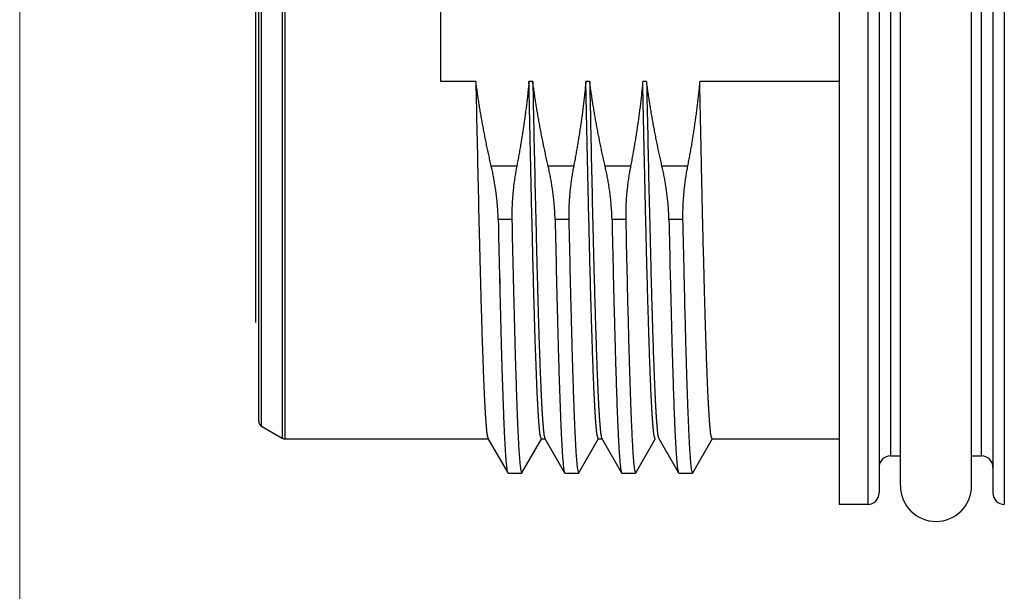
# Model space of a CAD drawing. Header units: millimetres. Extents: x 0 to 594, y 0 to 420.
# Tile 70 of 112: x 256 to 274, y 244 to 254. Entities that reach past the tile are written whole.
import ezdxf

# ---------------------------------------------------------------- set-up
doc = ezdxf.new("R2010")
doc.units = ezdxf.units.MM
doc.header["$LTSCALE"] = 0.257233
doc.layers.add('NoLayerName_001', color=7, linetype='Continuous')
doc.styles.get("Standard").update_dxf_attribs({"font": 'txt', "bigfont": 'extfont2'})
doc.dimstyles.get("Standard").update_dxf_attribs({"dimtxt": 2.5, "dimasz": 2.5, "dimexe": 1, "dimexo": 1, "dimtad": 1, "dimdec": 3, "dimzin": 0, "dimdsep": 46, "dimtxsty": 'Standard', "dimcen": 2.5, "dimadec": 3, "dimazin": 0, "dimtfac": 0.75, "dimtdec": 3, "dimtmove": 0, "dimatfit": 3, "dimfxl": 1, "dimarcsym": 0})

# ---------------------------------------------------------------- blocks, each defined once
blk = doc.blocks.new('_OPEN30')
at = {"color": 0, "linetype": 'ByBlock', "lineweight": -2}
for p, q in [((-1, 0.267949), (0, 0)), ((0, 0), (-1, -0.267949)), ((0, 0), (-1, 0))]:
    blk.add_line(p, q, dxfattribs=at)
blk = doc.blocks.new('*D66')
at = {"layer": 'Defpoints', "color": 0}
for p in [(256.424, 287.238), (256.424, 219.77), (402.924, 190.77)]:
    blk.add_point(p, dxfattribs=at)
at = {"layer": 'NoLayerName_001', "color": 0, "linetype": 'Continuous', "lineweight": 13}
for p, q in [((256.424, 221.184), (256.424, 288.652)), ((402.924, 192.184), (402.924, 288.652)), ((400.802, 287.238), (258.545, 287.238))]:
    blk.add_line(p, q, dxfattribs=at)
at = {"layer": 'NoLayerName_001', "color": 0, "lineweight": 13, "xscale": 2.121340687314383, "yscale": 2.121340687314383, "zscale": 2.121340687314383, "rotation": 180}
blk.add_blockref('_OPEN30', (256.424, 287.238), dxfattribs=at)
at = {"layer": 'NoLayerName_001', "color": 0, "lineweight": 13, "xscale": 2.121340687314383, "yscale": 2.121340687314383, "zscale": 2.121340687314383}
blk.add_blockref('_OPEN30', (402.924, 287.238), dxfattribs=at)
at = {"layer": 'NoLayerName_001', "color": 0, "lineweight": 13, "insert": (329.674, 291.127), "char_height": 4.9498, "attachment_point": 5}
blk.add_mtext('\\W0.8000;Ｌ', dxfattribs=at)
blk = doc.blocks.new('*D67')
at = {"layer": 'Defpoints', "color": 0}
for p in [(256.424, 279.059), (362.924, 221.77), (256.424, 219.77)]:
    blk.add_point(p, dxfattribs=at)
at = {"layer": 'NoLayerName_001', "color": 0, "linetype": 'Continuous', "lineweight": 13}
for p, q in [((256.424, 221.184), (256.424, 280.473)), ((362.924, 223.184), (362.924, 280.473)), ((360.802, 279.059), (258.545, 279.059))]:
    blk.add_line(p, q, dxfattribs=at)
at = {"layer": 'NoLayerName_001', "color": 0, "lineweight": 13, "xscale": 2.121340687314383, "yscale": 2.121340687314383, "zscale": 2.121340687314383, "rotation": 180}
blk.add_blockref('_OPEN30', (256.424, 279.059), dxfattribs=at)
at = {"layer": 'NoLayerName_001', "color": 0, "lineweight": 13, "xscale": 2.121340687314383, "yscale": 2.121340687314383, "zscale": 2.121340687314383}
blk.add_blockref('_OPEN30', (362.924, 279.059), dxfattribs=at)
at = {"layer": 'NoLayerName_001', "color": 0, "lineweight": 13, "insert": (309.674, 282.948), "char_height": 4.94979, "attachment_point": 5}
blk.add_mtext('\\W0.8000;ＬＬ', dxfattribs=at)

msp = doc.modelspace()

# ---------------------------------------------------------------- linework, layer by layer
at = {"layer": 'NoLayerName_001', "color": 7, "linetype": 'Continuous', "lineweight": 25}
for p, q in [((270.8236, 263.0699), (270.8236, 245.1699)), ((271.5236, 262.8699), (271.5236, 245.3699)), ((273.5236, 262.8699), (273.5236, 245.3699)), ((271.8986, 245.4949), (271.8986, 262.7449)), ((273.1486, 245.4949), (273.1486, 262.7449)), ((260.6236, 246.6277), (260.6236, 261.6121)), ((260.5736, 248.3666), (260.5736, 259.1943)), ((263.8236, 252.5975), (263.8236, 255.6422)), ((264.4382, 252.5975), (263.8236, 252.5975)), ((265.4382, 252.5975), (265.3714, 252.5975)), ((266.4382, 252.5975), (266.3714, 252.5975)), ((267.4382, 252.5975), (267.3714, 252.5975)), ((270.8236, 252.5975), (268.3714, 252.5975)), ((264.8593, 249.1354), (264.8593, 248.9437)), ((260.6736, 246.541), (261.0333, 246.3333)), ((261.0833, 246.3199), (264.6541, 246.3199)), ((264.6513, 246.3247), (264.9981, 245.7244)), ((265.249, 245.7244), (265.5958, 246.3247)), ((265.5902, 246.3199), (265.6569, 246.3199)), ((265.6513, 246.3247), (265.9981, 245.7244)), ((266.249, 245.7244), (266.5958, 246.3247)), ((266.5902, 246.3199), (266.6569, 246.3199)), ((266.6513, 246.3247), (266.9981, 245.7244)), ((267.249, 245.7244), (267.5958, 246.3247)), ((267.6513, 246.3247), (267.9981, 245.7244)), ((268.249, 245.7244), (268.5958, 246.3247)), ((268.5902, 246.3199), (270.8236, 246.3199)), ((271.7236, 246.0199), (271.8986, 246.0199)), ((273.1486, 246.0199), (273.3236, 246.0199)), ((264.9981, 245.7244), (265.0033, 245.7199)), ((265.0033, 245.7199), (265.2438, 245.7199)), ((265.9981, 245.7244), (266.0033, 245.7199)), ((266.0033, 245.7199), (266.2438, 245.7199)), ((266.9981, 245.7244), (267.0033, 245.7199)), ((267.0033, 245.7199), (267.2438, 245.7199)), ((268.0033, 245.7199), (268.2438, 245.7199)), ((271.3236, 245.1699), (270.8236, 245.1699))]:
    msp.add_line(p, q, dxfattribs=at)
at = {"layer": 'NoLayerName_001', "color": 8, "linetype": 'Continuous', "lineweight": 25}
for p, q in [((271.3236, 263.0699), (271.3236, 245.1699)), ((273.7236, 263.0699), (273.7236, 245.1699)), ((271.7236, 262.2199), (271.7236, 246.0199)), ((273.3236, 246.0199), (273.3236, 262.2199)), ((261.0334, 261.9065), (261.0333, 246.3333)), ((260.6736, 246.541), (260.6736, 261.6987)), ((261.0831, 254.1199), (261.0833, 246.3199)), ((265.1576, 251.1136), (264.7087, 251.1136)), ((266.1576, 251.1136), (265.7087, 251.1136)), ((267.1576, 251.1136), (266.7087, 251.1136)), ((268.1576, 251.1136), (267.7087, 251.1136)), ((265.0716, 250.1742), (264.8312, 250.1742)), ((266.0716, 250.1742), (265.8312, 250.1742)), ((267.0716, 250.1742), (266.8312, 250.1742)), ((268.0716, 250.1742), (267.8312, 250.1742))]:
    msp.add_line(p, q, dxfattribs=at)
at = {"layer": 'NoLayerName_001', "color": 7, "linetype": 'Continuous', "lineweight": 25}
msp.add_lwpolyline([(261.0333, 246.3333), (261.057, 246.3234), (261.0833, 246.3199)], dxfattribs=at)
for centre, radius, start, end in [((260.7236, 246.6276), 0.1, 180, 240), ((271.7236, 245.8199), 0.2, 90, 180), ((273.3236, 245.8199), 0.2, 0, 90), ((272.5236, 245.4949), 0.625, 180, 0), ((271.3236, 245.3699), 0.2, 270, 0), ((273.7236, 245.3699), 0.2, 180, 270)]:
    msp.add_arc(centre, radius, start, end, dxfattribs=at)
for points, knots in [([(264.7087, 251.1136), (264.7013, 251.1463), (264.6864, 251.2117), (264.6648, 251.3099), (264.6437, 251.4083), (264.6232, 251.5068), (264.6033, 251.6054), (264.5839, 251.7041), (264.5652, 251.803), (264.547, 251.9019), (264.5295, 252.001), (264.5127, 252.1002), (264.4964, 252.1995), (264.4808, 252.2988), (264.4659, 252.3983), (264.4516, 252.4979), (264.4427, 252.5643), (264.4382, 252.5975)], [0, 0, 0, 0, 0.100566, 0.2011467, 0.301739, 0.4023404, 0.502948, 0.6035595, 0.7041725, 0.804785, 0.9053948, 1.0060003, 1.1065999, 1.207192, 1.3077755, 1.4083492, 1.5089124, 1.5089124, 1.5089124, 1.5089124]), ([(264.4382, 252.5975), (264.4512, 251.993), (264.4699, 251.0863), (264.496, 249.9703), (264.5128, 249.2961), (264.526, 248.808), (264.5367, 248.436), (264.5453, 248.1571), (264.5529, 247.9247), (264.5593, 247.7387), (264.5653, 247.5761), (264.5706, 247.4366), (264.5763, 247.2972), (264.5814, 247.1811), (264.5857, 247.0881), (264.589, 247.0184), (264.5925, 246.9488), (264.5962, 246.8791), (264.6002, 246.8094), (264.6044, 246.7398), (264.609, 246.6702), (264.614, 246.6006), (264.6195, 246.531), (264.6267, 246.4617), (264.633, 246.3921), (264.6459, 246.3473), (264.6513, 246.3247)], [0, 0, 0, 0, 1.8139015, 2.7208524, 3.3487416, 3.8370997, 4.185927, 4.4649888, 4.6742853, 4.8835816, 5.0231126, 5.1626437, 5.302175, 5.441706, 5.5114714, 5.5812367, 5.6510022, 5.7207682, 5.7905351, 5.8603021, 5.9300676, 5.9998317, 6.0695998, 6.1393591, 6.2091457, 6.2787069, 6.2787069, 6.2787069, 6.2787069]), ([(265.3714, 252.5975), (265.3683, 252.5644), (265.362, 252.498), (265.3517, 252.3986), (265.3407, 252.2992), (265.329, 252.1999), (265.3167, 252.1007), (265.3037, 252.0015), (265.29, 251.9025), (265.2756, 251.8035), (265.2606, 251.7046), (265.245, 251.6058), (265.2288, 251.5071), (265.2119, 251.4086), (265.1944, 251.3101), (265.1764, 251.2118), (265.1638, 251.1463), (265.1576, 251.1136)], [0, 0, 0, 0, 0.0999556, 0.1999232, 0.2999017, 0.3998898, 0.499886, 0.5998886, 0.6998957, 0.7999054, 0.8999155, 0.9999237, 1.0999275, 1.1999242, 1.2999111, 1.3998852, 1.4998435, 1.4998435, 1.4998435, 1.4998435]), ([(265.5902, 246.3199), (265.5837, 246.3393), (265.5673, 246.3779), (265.5626, 246.4408), (265.5553, 246.5031), (265.5501, 246.5658), (265.5452, 246.6285), (265.5408, 246.6912), (265.5368, 246.7539), (265.533, 246.8167), (265.5295, 246.8794), (265.5262, 246.9422), (265.523, 247.005), (265.5189, 247.0887), (265.5141, 247.1934), (265.5087, 247.319), (265.5036, 247.4446), (265.498, 247.5912), (265.4919, 247.7587), (265.4847, 247.9681), (265.4766, 248.2194), (265.4672, 248.5336), (265.4559, 248.9315), (265.442, 249.4552), (265.4235, 250.2093), (265.3991, 251.2777), (265.3817, 252.1157), (265.3714, 252.5975)], [0, 0, 0, 0, 0.0615735, 0.1245136, 0.1874018, 0.2502642, 0.3131168, 0.3759855, 0.438847, 0.5017072, 0.5645689, 0.6274319, 0.6902954, 0.7531586, 0.8788832, 1.004607, 1.130331, 1.2560554, 1.444642, 1.6332284, 1.8846767, 2.1989872, 2.5761598, 3.0790565, 3.7705394, 4.8391949, 6.2850229, 6.2850229, 6.2850229, 6.2850229]), ([(265.4382, 252.5975), (265.4512, 251.993), (265.4699, 251.0863), (265.496, 249.9703), (265.5128, 249.2961), (265.526, 248.808), (265.5367, 248.436), (265.5453, 248.1571), (265.5529, 247.9247), (265.5593, 247.7387), (265.5653, 247.5761), (265.5706, 247.4366), (265.5763, 247.2972), (265.5814, 247.1811), (265.5857, 247.0881), (265.589, 247.0184), (265.5925, 246.9488), (265.5962, 246.8791), (265.6002, 246.8094), (265.6044, 246.7398), (265.609, 246.6702), (265.614, 246.6006), (265.6195, 246.531), (265.6267, 246.4617), (265.633, 246.3921), (265.6459, 246.3473), (265.6513, 246.3247)], [0, 0, 0, 0, 1.8139016, 2.7208526, 3.3487418, 3.8370999, 4.1859272, 4.4649891, 4.6742855, 4.8835819, 5.0231129, 5.1626439, 5.3021753, 5.4417063, 5.5114717, 5.581237, 5.6510025, 5.7207685, 5.7905354, 5.8603024, 5.9300679, 5.9998321, 6.0696002, 6.1393595, 6.2091461, 6.2787073, 6.2787073, 6.2787073, 6.2787073]), ([(265.7087, 251.1136), (265.7013, 251.1463), (265.6864, 251.2117), (265.6648, 251.3099), (265.6437, 251.4083), (265.6232, 251.5068), (265.6033, 251.6054), (265.5839, 251.7041), (265.5652, 251.803), (265.547, 251.9019), (265.5295, 252.001), (265.5127, 252.1002), (265.4964, 252.1995), (265.4808, 252.2988), (265.4659, 252.3983), (265.4516, 252.4979), (265.4427, 252.5643), (265.4382, 252.5975)], [0, 0, 0, 0, 0.100566, 0.2011467, 0.301739, 0.4023404, 0.502948, 0.6035595, 0.7041725, 0.804785, 0.9053948, 1.0060003, 1.1065999, 1.207192, 1.3077755, 1.4083492, 1.5089124, 1.5089124, 1.5089124, 1.5089124]), ([(266.3714, 252.5975), (266.3683, 252.5644), (266.362, 252.498), (266.3517, 252.3986), (266.3407, 252.2992), (266.329, 252.1999), (266.3167, 252.1007), (266.3037, 252.0015), (266.29, 251.9025), (266.2756, 251.8035), (266.2606, 251.7046), (266.245, 251.6058), (266.2288, 251.5071), (266.2119, 251.4086), (266.1944, 251.3101), (266.1764, 251.2118), (266.1638, 251.1463), (266.1576, 251.1136)], [0, 0, 0, 0, 0.0999556, 0.1999232, 0.2999017, 0.3998898, 0.499886, 0.5998886, 0.6998957, 0.7999054, 0.8999155, 0.9999237, 1.0999275, 1.1999242, 1.2999111, 1.3998852, 1.4998435, 1.4998435, 1.4998435, 1.4998435]), ([(266.5902, 246.3199), (266.5837, 246.3393), (266.5673, 246.3779), (266.5626, 246.4408), (266.5553, 246.5031), (266.5501, 246.5658), (266.5452, 246.6285), (266.5408, 246.6912), (266.5368, 246.7539), (266.533, 246.8167), (266.5295, 246.8794), (266.5262, 246.9422), (266.523, 247.005), (266.5189, 247.0887), (266.5141, 247.1934), (266.5087, 247.319), (266.5036, 247.4446), (266.498, 247.5912), (266.4919, 247.7587), (266.4847, 247.9681), (266.4766, 248.2194), (266.4672, 248.5336), (266.4559, 248.9315), (266.442, 249.4552), (266.4235, 250.2093), (266.3991, 251.2777), (266.3817, 252.1157), (266.3714, 252.5975)], [0, 0, 0, 0, 0.0615734, 0.1245134, 0.1874017, 0.2502641, 0.3131167, 0.3759854, 0.4388469, 0.5017071, 0.5645688, 0.6274318, 0.6902953, 0.7531585, 0.8788831, 1.0046069, 1.1303309, 1.2560553, 1.4446419, 1.6332283, 1.8846766, 2.1989872, 2.5761597, 3.0790565, 3.7705394, 4.8391949, 6.285023, 6.285023, 6.285023, 6.285023]), ([(266.7087, 251.1136), (266.7013, 251.1463), (266.6864, 251.2117), (266.6648, 251.3099), (266.6437, 251.4083), (266.6232, 251.5068), (266.6033, 251.6054), (266.5839, 251.7041), (266.5652, 251.803), (266.547, 251.9019), (266.5295, 252.001), (266.5127, 252.1002), (266.4964, 252.1995), (266.4808, 252.2988), (266.4659, 252.3983), (266.4516, 252.4979), (266.4427, 252.5643), (266.4382, 252.5975)], [0, 0, 0, 0, 0.100566, 0.2011467, 0.301739, 0.4023404, 0.502948, 0.6035595, 0.7041725, 0.804785, 0.9053948, 1.0060003, 1.1065999, 1.207192, 1.3077755, 1.4083492, 1.5089124, 1.5089124, 1.5089124, 1.5089124]), ([(266.4382, 252.5975), (266.4512, 251.993), (266.4699, 251.0863), (266.496, 249.9703), (266.5128, 249.2961), (266.526, 248.808), (266.5367, 248.436), (266.5453, 248.1571), (266.5529, 247.9247), (266.5593, 247.7387), (266.5653, 247.5761), (266.5706, 247.4366), (266.5763, 247.2972), (266.5814, 247.1811), (266.5857, 247.0881), (266.589, 247.0184), (266.5925, 246.9488), (266.5962, 246.8791), (266.6002, 246.8094), (266.6044, 246.7398), (266.609, 246.6702), (266.614, 246.6006), (266.6195, 246.531), (266.6267, 246.4617), (266.633, 246.3921), (266.6459, 246.3473), (266.6513, 246.3247)], [0, 0, 0, 0, 1.8139015, 2.7208525, 3.3487417, 3.8370999, 4.1859271, 4.464989, 4.6742855, 4.8835818, 5.0231128, 5.1626439, 5.3021752, 5.4417062, 5.5114716, 5.581237, 5.6510024, 5.7207684, 5.7905354, 5.8603023, 5.9300679, 5.999832, 6.0696001, 6.1393594, 6.209146, 6.2787072, 6.2787072, 6.2787072, 6.2787072]), ([(267.3714, 252.5975), (267.3683, 252.5644), (267.362, 252.498), (267.3517, 252.3986), (267.3407, 252.2992), (267.329, 252.1999), (267.3167, 252.1007), (267.3037, 252.0015), (267.29, 251.9025), (267.2756, 251.8035), (267.2606, 251.7046), (267.245, 251.6058), (267.2288, 251.5071), (267.2119, 251.4086), (267.1944, 251.3101), (267.1764, 251.2118), (267.1638, 251.1463), (267.1576, 251.1136)], [0, 0, 0, 0, 0.0999556, 0.1999232, 0.2999017, 0.3998898, 0.499886, 0.5998886, 0.6998957, 0.7999054, 0.8999155, 0.9999237, 1.0999275, 1.1999242, 1.2999111, 1.3998852, 1.4998435, 1.4998435, 1.4998435, 1.4998435]), ([(267.5902, 246.3199), (267.5837, 246.3393), (267.5673, 246.3779), (267.5626, 246.4408), (267.5553, 246.5031), (267.5501, 246.5658), (267.5452, 246.6285), (267.5408, 246.6912), (267.5368, 246.7539), (267.533, 246.8167), (267.5295, 246.8794), (267.5262, 246.9422), (267.523, 247.005), (267.5189, 247.0887), (267.5141, 247.1934), (267.5087, 247.319), (267.5036, 247.4446), (267.498, 247.5912), (267.4919, 247.7587), (267.4847, 247.9681), (267.4766, 248.2194), (267.4672, 248.5336), (267.4559, 248.9315), (267.442, 249.4552), (267.4235, 250.2093), (267.3991, 251.2777), (267.3817, 252.1157), (267.3714, 252.5975)], [0, 0, 0, 0, 0.0615735, 0.1245135, 0.1874017, 0.2502641, 0.3131167, 0.3759854, 0.438847, 0.5017071, 0.5645689, 0.6274318, 0.6902953, 0.7531585, 0.8788831, 1.0046069, 1.1303309, 1.2560553, 1.444642, 1.6332283, 1.8846767, 2.1989872, 2.5761598, 3.0790565, 3.7705394, 4.8391949, 6.285023, 6.285023, 6.285023, 6.285023]), ([(267.7087, 251.1136), (267.7013, 251.1463), (267.6864, 251.2117), (267.6648, 251.3099), (267.6437, 251.4083), (267.6232, 251.5068), (267.6033, 251.6054), (267.5839, 251.7041), (267.5652, 251.803), (267.547, 251.9019), (267.5295, 252.001), (267.5127, 252.1002), (267.4964, 252.1995), (267.4808, 252.2988), (267.4659, 252.3983), (267.4516, 252.4979), (267.4427, 252.5643), (267.4382, 252.5975)], [0, 0, 0, 0, 0.100566, 0.2011467, 0.301739, 0.4023404, 0.502948, 0.6035595, 0.7041725, 0.804785, 0.9053948, 1.0060003, 1.1065999, 1.207192, 1.3077755, 1.4083492, 1.5089124, 1.5089124, 1.5089124, 1.5089124]), ([(267.4382, 252.5975), (267.4512, 251.993), (267.4699, 251.0863), (267.496, 249.9703), (267.5128, 249.2961), (267.526, 248.808), (267.5367, 248.436), (267.5453, 248.1571), (267.5529, 247.9247), (267.5593, 247.7387), (267.5653, 247.5761), (267.5706, 247.4366), (267.5763, 247.2972), (267.5814, 247.1811), (267.5857, 247.0881), (267.589, 247.0184), (267.5925, 246.9488), (267.5962, 246.8791), (267.6002, 246.8094), (267.6044, 246.7398), (267.6089, 246.6702), (267.614, 246.6006), (267.6195, 246.531), (267.6267, 246.4617), (267.633, 246.3921), (267.6459, 246.3473), (267.6513, 246.3247)], [0, 0, 0, 0, 1.8139016, 2.7208526, 3.3487418, 3.8370999, 4.1859272, 4.4649891, 4.6742855, 4.8835819, 5.0231129, 5.1626439, 5.3021752, 5.4417063, 5.5114717, 5.581237, 5.6510025, 5.7207685, 5.7905354, 5.8603024, 5.9300679, 5.9998321, 6.0696001, 6.1393595, 6.2091461, 6.2787072, 6.2787072, 6.2787072, 6.2787072]), ([(268.3714, 252.5975), (268.3683, 252.5644), (268.362, 252.498), (268.3517, 252.3986), (268.3407, 252.2992), (268.329, 252.1999), (268.3167, 252.1007), (268.3037, 252.0015), (268.29, 251.9025), (268.2756, 251.8035), (268.2606, 251.7046), (268.245, 251.6058), (268.2288, 251.5071), (268.2119, 251.4086), (268.1944, 251.3101), (268.1764, 251.2118), (268.1638, 251.1463), (268.1576, 251.1136)], [0, 0, 0, 0, 0.0999556, 0.1999232, 0.2999017, 0.3998898, 0.499886, 0.5998886, 0.6998957, 0.7999054, 0.8999155, 0.9999237, 1.0999275, 1.1999242, 1.2999111, 1.3998852, 1.4998435, 1.4998435, 1.4998435, 1.4998435]), ([(268.5902, 246.3199), (268.5837, 246.3393), (268.5673, 246.3779), (268.5626, 246.4408), (268.5553, 246.5031), (268.5501, 246.5658), (268.5452, 246.6285), (268.5408, 246.6912), (268.5368, 246.7539), (268.533, 246.8167), (268.5295, 246.8794), (268.5262, 246.9422), (268.523, 247.005), (268.5189, 247.0887), (268.5141, 247.1934), (268.5087, 247.319), (268.5036, 247.4446), (268.498, 247.5912), (268.4919, 247.7587), (268.4847, 247.9681), (268.4766, 248.2194), (268.4672, 248.5336), (268.4559, 248.9315), (268.442, 249.4552), (268.4235, 250.2093), (268.3991, 251.2777), (268.3817, 252.1157), (268.3714, 252.5975)], [0, 0, 0, 0, 0.0615735, 0.1245135, 0.1874017, 0.2502641, 0.3131167, 0.3759854, 0.4388469, 0.5017071, 0.5645688, 0.6274318, 0.6902953, 0.7531585, 0.8788831, 1.0046069, 1.1303309, 1.2560553, 1.4446419, 1.6332283, 1.8846766, 2.1989872, 2.5761597, 3.0790564, 3.7705394, 4.8391949, 6.2850229, 6.2850229, 6.2850229, 6.2850229]), ([(264.8312, 250.1742), (264.8307, 250.19), (264.83, 250.2216), (264.828, 250.269), (264.8256, 250.3164), (264.8225, 250.3637), (264.8189, 250.411), (264.8148, 250.4583), (264.8102, 250.5055), (264.8051, 250.5527), (264.7995, 250.5999), (264.7935, 250.6469), (264.787, 250.694), (264.78, 250.7409), (264.7726, 250.7878), (264.7648, 250.8346), (264.7565, 250.8813), (264.7478, 250.9279), (264.7387, 250.9745), (264.7291, 251.021), (264.7192, 251.0674), (264.7122, 251.0982), (264.7087, 251.1136)], [0, 0, 0, 0, 0.04743064, 0.09486591, 0.14230682, 0.18975381, 0.23720682, 0.28466524, 0.33212796, 0.3795934, 0.4270595, 0.47452379, 0.52198458, 0.56944201, 0.61689632, 0.66434765, 0.71179603, 0.75924144, 0.80668371, 0.85412262, 0.90155786, 0.94898902, 0.94898902, 0.94898902, 0.94898902]), ([(265.1576, 251.1136), (265.1547, 251.0981), (265.1487, 251.0672), (265.1405, 251.0207), (265.1326, 250.9741), (265.1252, 250.9275), (265.1182, 250.8807), (265.1116, 250.8339), (265.1056, 250.7871), (265.0999, 250.7401), (265.0948, 250.6932), (265.0901, 250.6461), (265.0858, 250.599), (265.0821, 250.5519), (265.0789, 250.5048), (265.0761, 250.4576), (265.0739, 250.4103), (265.0723, 250.3631), (265.0712, 250.3159), (265.0707, 250.2686), (265.0707, 250.2214), (265.0714, 250.1899), (265.0716, 250.1742)], [0, 0, 0, 0, 0.04723512, 0.09447464, 0.14171811, 0.18896519, 0.23621561, 0.28346922, 0.33072599, 0.37798596, 0.42524931, 0.47251632, 0.51978718, 0.56706008, 0.61433231, 0.66160162, 0.70886628, 0.75612509, 0.80337739, 0.85062308, 0.89786266, 0.94509721, 0.94509721, 0.94509721, 0.94509721]), ([(265.8312, 250.1742), (265.8307, 250.19), (265.83, 250.2216), (265.828, 250.269), (265.8256, 250.3164), (265.8225, 250.3637), (265.8189, 250.411), (265.8148, 250.4583), (265.8102, 250.5055), (265.8051, 250.5527), (265.7995, 250.5999), (265.7935, 250.6469), (265.787, 250.694), (265.78, 250.7409), (265.7726, 250.7878), (265.7648, 250.8346), (265.7565, 250.8813), (265.7478, 250.9279), (265.7387, 250.9745), (265.7291, 251.021), (265.7192, 251.0674), (265.7122, 251.0982), (265.7087, 251.1136)], [0, 0, 0, 0, 0.04743064, 0.09486591, 0.14230682, 0.18975381, 0.23720682, 0.28466524, 0.33212796, 0.3795934, 0.4270595, 0.47452379, 0.52198458, 0.56944201, 0.61689632, 0.66434765, 0.71179603, 0.75924144, 0.80668371, 0.85412262, 0.90155786, 0.94898902, 0.94898902, 0.94898902, 0.94898902]), ([(266.1576, 251.1136), (266.1547, 251.0981), (266.1487, 251.0672), (266.1405, 251.0207), (266.1326, 250.9741), (266.1252, 250.9275), (266.1182, 250.8807), (266.1116, 250.8339), (266.1056, 250.7871), (266.0999, 250.7401), (266.0948, 250.6932), (266.0901, 250.6461), (266.0858, 250.599), (266.0821, 250.5519), (266.0789, 250.5048), (266.0761, 250.4576), (266.0739, 250.4103), (266.0723, 250.3631), (266.0712, 250.3159), (266.0707, 250.2686), (266.0707, 250.2214), (266.0714, 250.1899), (266.0716, 250.1742)], [0, 0, 0, 0, 0.04723512, 0.09447464, 0.14171811, 0.18896519, 0.23621561, 0.28346922, 0.33072599, 0.37798596, 0.42524931, 0.47251632, 0.51978718, 0.56706008, 0.61433231, 0.66160162, 0.70886628, 0.75612509, 0.80337739, 0.85062308, 0.89786266, 0.94509721, 0.94509721, 0.94509721, 0.94509721]), ([(266.8312, 250.1742), (266.8307, 250.19), (266.83, 250.2216), (266.828, 250.269), (266.8256, 250.3164), (266.8225, 250.3637), (266.8189, 250.411), (266.8148, 250.4583), (266.8102, 250.5055), (266.8051, 250.5527), (266.7995, 250.5999), (266.7935, 250.6469), (266.787, 250.694), (266.78, 250.7409), (266.7726, 250.7878), (266.7648, 250.8346), (266.7565, 250.8813), (266.7478, 250.9279), (266.7387, 250.9745), (266.7291, 251.021), (266.7192, 251.0674), (266.7122, 251.0982), (266.7087, 251.1136)], [0, 0, 0, 0, 0.04743064, 0.09486591, 0.14230682, 0.18975381, 0.23720682, 0.28466524, 0.33212796, 0.3795934, 0.4270595, 0.47452379, 0.52198458, 0.56944201, 0.61689632, 0.66434765, 0.71179603, 0.75924144, 0.80668371, 0.85412262, 0.90155786, 0.94898902, 0.94898902, 0.94898902, 0.94898902]), ([(267.1576, 251.1136), (267.1547, 251.0981), (267.1487, 251.0672), (267.1405, 251.0207), (267.1326, 250.9741), (267.1252, 250.9275), (267.1182, 250.8807), (267.1116, 250.8339), (267.1056, 250.7871), (267.0999, 250.7401), (267.0948, 250.6932), (267.0901, 250.6461), (267.0858, 250.599), (267.0821, 250.5519), (267.0789, 250.5048), (267.0761, 250.4576), (267.0739, 250.4103), (267.0723, 250.3631), (267.0712, 250.3159), (267.0707, 250.2686), (267.0707, 250.2214), (267.0714, 250.1899), (267.0716, 250.1742)], [0, 0, 0, 0, 0.04723512, 0.09447464, 0.14171811, 0.18896519, 0.23621561, 0.28346922, 0.33072599, 0.37798596, 0.42524931, 0.47251632, 0.51978718, 0.56706008, 0.61433231, 0.66160162, 0.70886628, 0.75612509, 0.80337739, 0.85062308, 0.89786266, 0.94509721, 0.94509721, 0.94509721, 0.94509721]), ([(267.8312, 250.1742), (267.8307, 250.19), (267.83, 250.2216), (267.828, 250.269), (267.8256, 250.3164), (267.8225, 250.3637), (267.8189, 250.411), (267.8148, 250.4583), (267.8102, 250.5055), (267.8051, 250.5527), (267.7995, 250.5999), (267.7935, 250.6469), (267.787, 250.694), (267.78, 250.7409), (267.7726, 250.7878), (267.7648, 250.8346), (267.7565, 250.8813), (267.7478, 250.9279), (267.7387, 250.9745), (267.7291, 251.021), (267.7192, 251.0674), (267.7122, 251.0982), (267.7087, 251.1136)], [0, 0, 0, 0, 0.04743064, 0.09486591, 0.14230682, 0.18975382, 0.23720683, 0.28466525, 0.33212797, 0.37959341, 0.42705951, 0.4745238, 0.52198459, 0.56944202, 0.61689633, 0.66434766, 0.71179605, 0.75924145, 0.80668372, 0.85412264, 0.90155788, 0.94898904, 0.94898904, 0.94898904, 0.94898904]), ([(268.1576, 251.1136), (268.1547, 251.0981), (268.1487, 251.0672), (268.1405, 251.0207), (268.1326, 250.9741), (268.1252, 250.9275), (268.1182, 250.8807), (268.1116, 250.8339), (268.1056, 250.7871), (268.0999, 250.7401), (268.0948, 250.6932), (268.0901, 250.6461), (268.0858, 250.599), (268.0821, 250.5519), (268.0789, 250.5048), (268.0761, 250.4576), (268.0739, 250.4103), (268.0723, 250.3631), (268.0712, 250.3159), (268.0707, 250.2686), (268.0707, 250.2214), (268.0714, 250.1899), (268.0716, 250.1742)], [0, 0, 0, 0, 0.04723512, 0.09447464, 0.14171812, 0.18896519, 0.23621561, 0.28346922, 0.33072599, 0.37798596, 0.42524931, 0.47251632, 0.51978719, 0.56706008, 0.61433231, 0.66160162, 0.70886628, 0.75612509, 0.80337739, 0.85062309, 0.89786267, 0.94509722, 0.94509722, 0.94509722, 0.94509722]), ([(264.8312, 250.1742), (264.8382, 249.8598), (264.8494, 249.3358), (264.8659, 248.6546), (264.8786, 248.1656), (264.8888, 247.7988), (264.8971, 247.5194), (264.9043, 247.2924), (264.9107, 247.1003), (264.9169, 246.9257), (264.9222, 246.786), (264.9271, 246.6639), (264.9315, 246.5591), (264.9354, 246.4719), (264.9387, 246.402), (264.9413, 246.3497), (264.944, 246.2973), (264.9467, 246.245), (264.9497, 246.1927), (264.9527, 246.1404), (264.956, 246.088), (264.9595, 246.0357), (264.9633, 245.9835), (264.9675, 245.9312), (264.972, 245.879), (264.978, 245.827), (264.9834, 245.7747), (264.9938, 245.7412), (264.9981, 245.7244)], [0, 0, 0, 0, 0.9434328, 1.572388, 2.0441046, 2.4109953, 2.67306, 2.8827117, 3.0923635, 3.2496024, 3.4068412, 3.5116673, 3.6164933, 3.7213191, 3.773732, 3.8261449, 3.8785581, 3.9309716, 3.9833854, 4.0357987, 4.0882112, 4.1406227, 4.1930354, 4.2454527, 4.2978721, 4.35028, 4.4027013, 4.454961, 4.454961, 4.454961, 4.454961]), ([(265.0716, 250.1742), (265.0786, 249.8611), (265.0897, 249.3446), (265.1059, 248.6716), (265.1185, 248.1864), (265.1289, 247.8108), (265.1377, 247.5135), (265.1452, 247.2787), (265.1515, 247.091), (265.1571, 246.9345), (265.1618, 246.8093), (265.1661, 246.6998), (265.17, 246.606), (265.1741, 246.5121), (265.1784, 246.4183), (265.1822, 246.3401), (265.1854, 246.2776), (265.188, 246.2307), (265.1906, 246.1838), (265.1934, 246.1369), (265.1963, 246.09), (265.1994, 246.0431), (265.2028, 245.9963), (265.2064, 245.9495), (265.2105, 245.9027), (265.2148, 245.8559), (265.2209, 245.8094), (265.2248, 245.7625), (265.2384, 245.7342), (265.2438, 245.7199)], [0, 0, 0, 0, 0.9393654, 1.549953, 2.0196357, 2.3953818, 2.6771915, 2.9120328, 3.0999059, 3.2408108, 3.3817159, 3.4756524, 3.5695889, 3.6635253, 3.7574622, 3.8514, 3.8983687, 3.9453368, 3.992304, 4.0392707, 4.0862383, 4.1332085, 4.180183, 4.2271566, 4.2741207, 4.3210783, 4.3680755, 4.4150216, 4.4609284, 4.4609284, 4.4609284, 4.4609284]), ([(265.8312, 250.1742), (265.8382, 249.8598), (265.8494, 249.3358), (265.8659, 248.6546), (265.8786, 248.1656), (265.8888, 247.7988), (265.8971, 247.5194), (265.9043, 247.2924), (265.9107, 247.1003), (265.9169, 246.9257), (265.9222, 246.786), (265.9271, 246.6639), (265.9315, 246.5591), (265.9354, 246.4719), (265.9387, 246.402), (265.9413, 246.3497), (265.944, 246.2973), (265.9467, 246.245), (265.9497, 246.1927), (265.9527, 246.1404), (265.956, 246.088), (265.9595, 246.0357), (265.9633, 245.9835), (265.9675, 245.9312), (265.972, 245.879), (265.978, 245.827), (265.9834, 245.7747), (265.9938, 245.7412), (265.9981, 245.7244)], [0, 0, 0, 0, 0.9434328, 1.572388, 2.0441046, 2.4109953, 2.67306, 2.8827117, 3.0923635, 3.2496024, 3.4068412, 3.5116673, 3.6164933, 3.7213191, 3.773732, 3.8261449, 3.8785581, 3.9309716, 3.9833854, 4.0357987, 4.0882112, 4.1406227, 4.1930354, 4.2454527, 4.2978721, 4.35028, 4.4027013, 4.454961, 4.454961, 4.454961, 4.454961]), ([(266.0716, 250.1742), (266.0786, 249.8611), (266.0897, 249.3446), (266.1059, 248.6716), (266.1185, 248.1864), (266.1289, 247.8108), (266.1377, 247.5135), (266.1452, 247.2787), (266.1515, 247.091), (266.1571, 246.9345), (266.1618, 246.8093), (266.1661, 246.6998), (266.17, 246.606), (266.1741, 246.5121), (266.1784, 246.4183), (266.1822, 246.3401), (266.1854, 246.2776), (266.188, 246.2307), (266.1906, 246.1838), (266.1934, 246.1369), (266.1963, 246.09), (266.1994, 246.0431), (266.2028, 245.9963), (266.2064, 245.9495), (266.2105, 245.9027), (266.2148, 245.8559), (266.2209, 245.8094), (266.2248, 245.7625), (266.2384, 245.7342), (266.2438, 245.7199)], [0, 0, 0, 0, 0.9393654, 1.549953, 2.0196357, 2.3953818, 2.6771915, 2.9120328, 3.0999059, 3.2408108, 3.3817159, 3.4756524, 3.5695889, 3.6635253, 3.7574622, 3.8514, 3.8983687, 3.9453368, 3.992304, 4.0392707, 4.0862383, 4.1332085, 4.180183, 4.2271566, 4.2741207, 4.3210783, 4.3680755, 4.4150216, 4.4609284, 4.4609284, 4.4609284, 4.4609284]), ([(266.8312, 250.1742), (266.8382, 249.8598), (266.8494, 249.3358), (266.8659, 248.6546), (266.8786, 248.1656), (266.8888, 247.7988), (266.8971, 247.5194), (266.9043, 247.2924), (266.9107, 247.1003), (266.9169, 246.9257), (266.9222, 246.786), (266.9271, 246.6639), (266.9315, 246.5591), (266.9354, 246.4719), (266.9387, 246.402), (266.9413, 246.3497), (266.944, 246.2973), (266.9467, 246.245), (266.9497, 246.1927), (266.9527, 246.1404), (266.956, 246.088), (266.9595, 246.0357), (266.9633, 245.9835), (266.9675, 245.9312), (266.972, 245.879), (266.978, 245.827), (266.9834, 245.7747), (266.9938, 245.7412), (266.9981, 245.7244)], [0, 0, 0, 0, 0.9434328, 1.572388, 2.0441046, 2.4109953, 2.67306, 2.8827117, 3.0923635, 3.2496024, 3.4068412, 3.5116673, 3.6164933, 3.7213191, 3.773732, 3.8261449, 3.8785581, 3.9309716, 3.9833854, 4.0357987, 4.0882112, 4.1406227, 4.1930354, 4.2454527, 4.2978721, 4.35028, 4.4027013, 4.454961, 4.454961, 4.454961, 4.454961]), ([(267.0716, 250.1742), (267.0786, 249.8611), (267.0897, 249.3446), (267.1059, 248.6716), (267.1185, 248.1864), (267.1289, 247.8108), (267.1377, 247.5135), (267.1452, 247.2787), (267.1515, 247.091), (267.1571, 246.9345), (267.1618, 246.8093), (267.1661, 246.6998), (267.17, 246.606), (267.1741, 246.5121), (267.1784, 246.4183), (267.1822, 246.3401), (267.1854, 246.2776), (267.188, 246.2307), (267.1906, 246.1838), (267.1934, 246.1369), (267.1963, 246.09), (267.1994, 246.0431), (267.2028, 245.9963), (267.2064, 245.9495), (267.2105, 245.9027), (267.2148, 245.8559), (267.2209, 245.8094), (267.2248, 245.7625), (267.2384, 245.7342), (267.2438, 245.7199)], [0, 0, 0, 0, 0.9393654, 1.549953, 2.0196357, 2.3953818, 2.6771915, 2.9120328, 3.0999059, 3.2408108, 3.3817159, 3.4756524, 3.5695889, 3.6635253, 3.7574622, 3.8514, 3.8983687, 3.9453368, 3.992304, 4.0392707, 4.0862383, 4.1332085, 4.180183, 4.2271566, 4.2741207, 4.3210783, 4.3680755, 4.4150216, 4.4609284, 4.4609284, 4.4609284, 4.4609284]), ([(267.8312, 250.1742), (267.8382, 249.8598), (267.8494, 249.3358), (267.8659, 248.6546), (267.8786, 248.1656), (267.8888, 247.7988), (267.8971, 247.5194), (267.9043, 247.2924), (267.9107, 247.1003), (267.9169, 246.9257), (267.9222, 246.786), (267.9271, 246.6639), (267.9315, 246.5591), (267.9354, 246.4719), (267.9387, 246.402), (267.9413, 246.3497), (267.944, 246.2973), (267.9467, 246.245), (267.9497, 246.1927), (267.9527, 246.1404), (267.956, 246.088), (267.9595, 246.0357), (267.9633, 245.9835), (267.9675, 245.9312), (267.972, 245.879), (267.978, 245.827), (267.9834, 245.7747), (267.9938, 245.7412), (267.9981, 245.7244)], [0, 0, 0, 0, 0.9434328, 1.572388, 2.0441046, 2.4109953, 2.67306, 2.8827117, 3.0923635, 3.2496024, 3.4068412, 3.5116673, 3.6164933, 3.7213191, 3.773732, 3.8261449, 3.8785581, 3.9309716, 3.9833854, 4.0357987, 4.0882112, 4.1406227, 4.1930354, 4.2454527, 4.2978721, 4.35028, 4.4027013, 4.454961, 4.454961, 4.454961, 4.454961]), ([(268.0716, 250.1742), (268.0786, 249.8611), (268.0897, 249.3446), (268.1059, 248.6716), (268.1185, 248.1864), (268.1289, 247.8108), (268.1377, 247.5135), (268.1452, 247.2787), (268.1515, 247.091), (268.1571, 246.9345), (268.1618, 246.8093), (268.1661, 246.6998), (268.17, 246.606), (268.1741, 246.5121), (268.1784, 246.4183), (268.1822, 246.3401), (268.1854, 246.2776), (268.188, 246.2307), (268.1906, 246.1838), (268.1934, 246.1369), (268.1963, 246.09), (268.1994, 246.0431), (268.2028, 245.9963), (268.2064, 245.9495), (268.2105, 245.9027), (268.2148, 245.8559), (268.2209, 245.8094), (268.2248, 245.7625), (268.2384, 245.7342), (268.2438, 245.7199)], [0, 0, 0, 0, 0.9393654, 1.549953, 2.0196357, 2.3953818, 2.6771915, 2.9120328, 3.0999059, 3.2408108, 3.3817159, 3.4756524, 3.5695889, 3.6635253, 3.7574622, 3.8514, 3.8983687, 3.9453368, 3.992304, 4.0392707, 4.0862383, 4.1332085, 4.180183, 4.2271566, 4.2741207, 4.3210783, 4.3680755, 4.4150216, 4.4609284, 4.4609284, 4.4609284, 4.4609284]), ([(265.2438, 245.7199), (265.244, 245.7199), (265.2445, 245.7199), (265.2452, 245.7202), (265.2458, 245.7205), (265.2464, 245.7209), (265.2469, 245.7214), (265.2474, 245.7219), (265.2478, 245.7225), (265.2482, 245.7231), (265.2486, 245.7238), (265.2489, 245.7242), (265.249, 245.7244)], [0, 0, 0, 0, 0.0007117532, 0.0014270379, 0.002135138, 0.0028441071, 0.0035610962, 0.0042880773, 0.0050229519, 0.0057606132, 0.0064938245, 0.0072139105, 0.0072139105, 0.0072139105, 0.0072139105]), ([(266.2438, 245.7199), (266.244, 245.7199), (266.2445, 245.7199), (266.2452, 245.7202), (266.2458, 245.7205), (266.2464, 245.7209), (266.2469, 245.7214), (266.2474, 245.7219), (266.2478, 245.7225), (266.2482, 245.7231), (266.2486, 245.7238), (266.2489, 245.7242), (266.249, 245.7244)], [0, 0, 0, 0, 0.0007117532, 0.0014270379, 0.002135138, 0.0028441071, 0.0035610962, 0.0042880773, 0.0050229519, 0.0057606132, 0.0064938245, 0.0072139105, 0.0072139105, 0.0072139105, 0.0072139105]), ([(267.2438, 245.7199), (267.244, 245.7199), (267.2445, 245.7199), (267.2452, 245.7202), (267.2458, 245.7205), (267.2464, 245.7209), (267.2469, 245.7214), (267.2474, 245.7219), (267.2478, 245.7225), (267.2482, 245.7231), (267.2486, 245.7238), (267.2489, 245.7242), (267.249, 245.7244)], [0, 0, 0, 0, 0.0007117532, 0.0014270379, 0.002135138, 0.0028441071, 0.0035610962, 0.0042880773, 0.0050229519, 0.0057606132, 0.0064938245, 0.0072139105, 0.0072139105, 0.0072139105, 0.0072139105]), ([(268.2438, 245.7199), (268.244, 245.7199), (268.2445, 245.7199), (268.2452, 245.7202), (268.2458, 245.7205), (268.2464, 245.7209), (268.2469, 245.7214), (268.2474, 245.7219), (268.2478, 245.7225), (268.2482, 245.7231), (268.2486, 245.7238), (268.2489, 245.7242), (268.249, 245.7244)], [0, 0, 0, 0, 0.0007117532, 0.0014270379, 0.002135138, 0.0028441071, 0.0035610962, 0.0042880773, 0.0050229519, 0.0057606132, 0.0064938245, 0.0072139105, 0.0072139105, 0.0072139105, 0.0072139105])]:
    msp.add_open_spline(points, degree=3, knots=knots, dxfattribs=at)
msp.add_open_spline([(261.4592, 246.3152), (261.4595, 246.3168), (261.4599, 246.3183), (261.4603, 246.3199)], degree=3, dxfattribs=at)

# ---------------------------------------------------------------- dimensions: what is measured, and where the dimension line sits
at = {"layer": 'NoLayerName_001', "color": 3, "linetype": 'Continuous', "lineweight": 13}
for base, p1, text, picture, middle in [((256.4236, 287.2381), (402.9236, 190.7701), '\\W0.8000;Ｌ', '*D66', (329.6736, 287.2381)), ((256.4236, 279.059), (362.9236, 221.7701), '\\W0.8000;ＬＬ', '*D67', (309.6736, 279.059))]:
    dim = msp.add_linear_dim(base=base, p1=p1, p2=(256.4236, 219.7701), angle=180, text=text, dimstyle='Standard', override={"dimtxt": 4.949795, "dimasz": 2.121341, "dimexe": 1.414227, "dimexo": 1.414227, "dimgap": 1.414227, "dimzin": 8, "dimblk": 'OPEN30', "dimclrd": 0, "dimclre": 0, "dimclrt": 0, "dimtp": 0, "dimtm": 0, "dimlwd": 13, "dimlwe": 13}, dxfattribs=at)
    dim.commit()
    dim.dimension.update_dxf_attribs({"geometry": picture, "text_midpoint": middle, "dimtype": 160})

doc.saveas('drawing.dxf')
